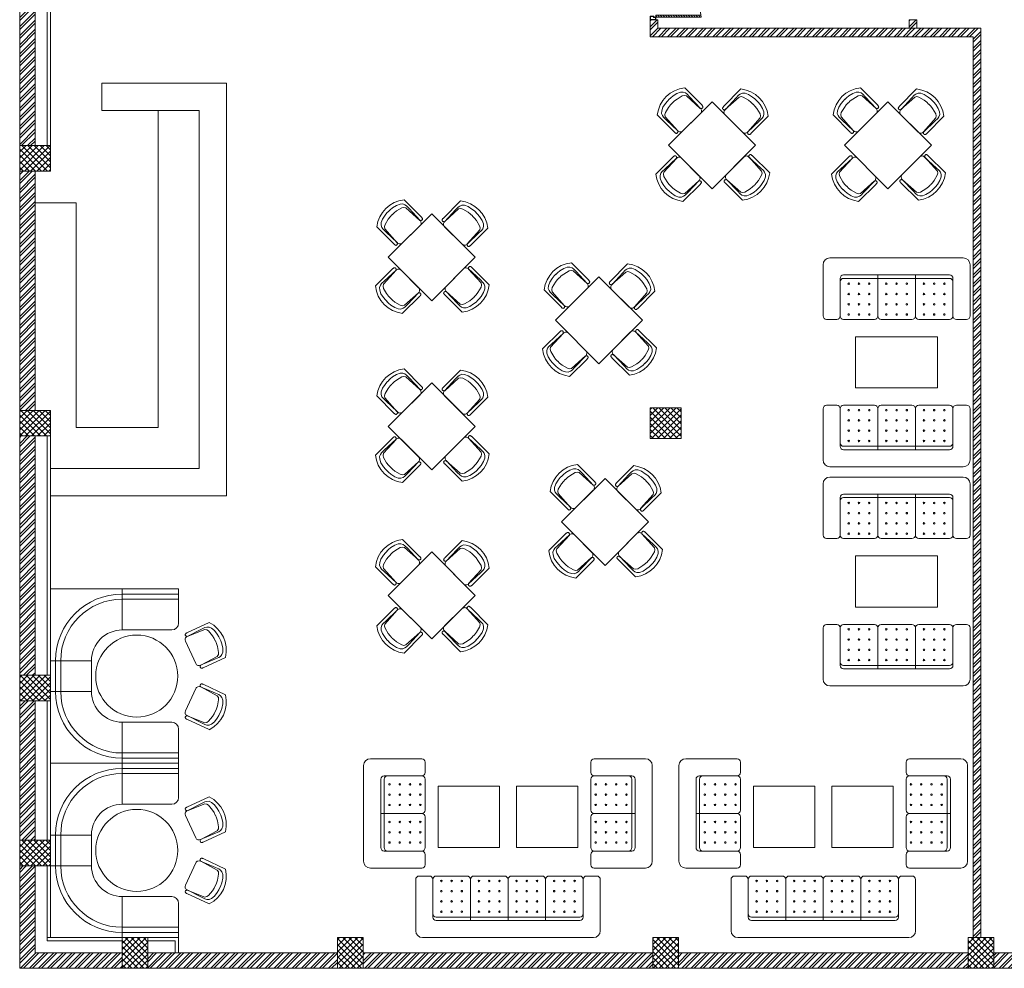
# Model space of a CAD drawing. Header units: inches. Extents: x 105152 to 158499, y 12149 to 30915.
# Tile 240 of 256: x 127764 to 128340, y 20654 to 21210. Entities that reach past the tile are written whole.
import ezdxf

# ---------------------------------------------------------------- set-up
doc = ezdxf.new("R2010")
doc.units = ezdxf.units.IN
doc.header["$MEASUREMENT"] = 0
doc.layers.add('PD_025_TEXT', color=61, linetype='Continuous')
doc.layers.add('PD_BASE', color=8, linetype='Continuous', transparency=0.5)
pattern_1 = [(45, (268611.2745, 47371.9895), (-1.767766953, 1.767766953), []), (135, (268611.2745, 47371.9895), (-1.767766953, -1.767766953), [])]
pattern_2 = [(45, (-9858.2517, 2013.745), (-2.65165043, 2.65165043), []), (45, (-9856.484, 2013.745), (-2.65165043, 2.65165043), [])]

# ---------------------------------------------------------------- blocks, each defined once
blk = doc.blocks.new('door')
at = {"lineweight": 5}
h = blk.add_hatch(dxfattribs=at)
h.set_pattern_fill('ANSI31', color=251, scale=10, style=0)
h.set_pattern_definition([(45, (10752.127, -6120.4824), (-0.883883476, 0.883883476), [])])
edge = h.paths.add_edge_path()
edge.add_arc((-14403.84, -18781.42), 31.42, 180, 182.3452)
edge.add_line((-14435.23, -18782.7), (-14403.84, -18782.7))
edge.add_line((-14403.84, -18782.7), (-14403.84, -18781.42))
edge.add_line((-14403.84, -18781.42), (-14435.26, -18781.42))
h = blk.add_hatch(dxfattribs=at)
h.set_pattern_fill('ANSI31', color=251, scale=10, style=0)
h.set_pattern_definition([(45, (10752.127, -6123.4768), (-0.883883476, 0.883883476), [])])
edge = h.paths.add_edge_path()
edge.add_arc((-14403.84, -18848.7), 31.42, 177.6548, 180, ccw=False)
edge.add_line((-14435.23, -18847.41), (-14403.84, -18847.41))
edge.add_line((-14403.84, -18847.41), (-14403.84, -18848.7))
edge.add_line((-14403.84, -18848.7), (-14435.26, -18848.7))
at = {"color": 251, "lineweight": 5}
for p, q in [((-14403.84, -18781.42), (-14435.26, -18781.42)), ((-14403.84, -18782.7), (-14435.23, -18782.7)), ((-14403.84, -18780.13), (-14403.84, -18782.7)), ((-14403.84, -18848.7), (-14435.26, -18848.7)), ((-14403.84, -18847.41), (-14435.23, -18847.41)), ((-14403.84, -18849.98), (-14403.84, -18847.41))]:
    blk.add_line(p, q, dxfattribs=at)
for points in [[(-14399.98, -18782.06), (-14399.98, -18779.49), (-14403.84, -18779.49), (-14403.84, -18781.42), (-14402.55, -18781.42), (-14402.55, -18782.06), (-14399.98, -18782.06)], [(-14399.98, -18848.05), (-14399.98, -18850.62), (-14403.84, -18850.62), (-14403.84, -18848.7), (-14402.55, -18848.7), (-14402.55, -18848.05), (-14399.98, -18848.05)]]:
    blk.add_lwpolyline(points, dxfattribs=at)
for points in [[(-14400.24, -18781.8), (-14400.24, -18779.74), (-14403.58, -18779.74), (-14403.58, -18781.16), (-14402.3, -18781.16), (-14402.3, -18781.8)], [(-14400.24, -18848.31), (-14400.24, -18850.37), (-14403.58, -18850.37), (-14403.58, -18848.95), (-14402.3, -18848.95), (-14402.3, -18848.31)]]:
    blk.add_lwpolyline(points, close=True, dxfattribs=at)
for centre, radius, start, end in [((-14399.51, -18779.61), 35.79, 182.88485, 263.05391), ((-14399.87, -18850.35), 35.42, 96.42582, 177.32942)]:
    blk.add_arc(centre, radius, start, end, dxfattribs=at)
blk = doc.blocks.new('A$C57124B3B')
at = {"color": 251, "lineweight": 5}
for p, q in [((46, 504), (46, 109)), ((665, 109), (665, 506))]:
    blk.add_line(p, q, dxfattribs=at)
for points in [[(100, 525), (95, 530), (90, 534), (86, 537), (82, 539), (78, 541), (75, 542), (71, 542), (68, 542), (66, 541), (63, 541), (61, 540), (59, 539), (57, 538), (55, 537), (54, 535), (52, 534), (51, 532), (50, 529), (49, 526), (48, 522), (47, 516), (46, 509), (46, 506)], [(100, 525), (92, 265), (90, 207), (95, 175), (111, 140), (143, 111), (197, 86), (269, 70), (318, 65), (357, 65)], [(610, 525), (619, 265), (621, 207), (615, 175), (599, 140), (568, 111), (513, 86), (441, 70), (392, 65), (354, 65)], [(610, 525), (615, 530), (620, 534), (624, 537), (629, 539), (632, 541), (636, 542), (639, 542), (642, 542), (645, 541), (647, 541), (650, 540), (652, 539), (653, 538), (655, 537), (657, 535), (658, 534), (659, 532), (660, 529), (662, 526), (663, 522), (664, 516), (664, 509), (665, 506)]]:
    blk.add_lwpolyline(points, dxfattribs=at)
blk.add_lwpolyline([(353, 144), (310, 144), (260, 151), (165, 175), (136, 193), (116, 221), (100, 522, -0.429937), (157, 583), (553, 583, -0.429937), (610, 522), (594, 221), (575, 193), (545, 175), (450, 151), (401, 144), (357, 144)], format="xyb", dxfattribs=at)
blk.add_arc((355, 499), 498, 231.563, 308.437, dxfattribs=at)
blk = doc.blocks.new('FIXEDSEATING012')
at = {"color": 251, "lineweight": 5}
for p, q in [((0, 0), (0, -102)), ((75, 0), (0, 0)), ((42, -24), (42, 0)), ((75, -3), (75, 0)), ((75, -3), (42, -3)), ((75, -20), (75, -3)), ((42, -6), (75, -6)), ((42, -24), (71, -24)), ((24, -42), (0, -42)), ((3, -42), (3, -60)), ((6, -42), (6, -60)), ((24, -42), (24, -60)), ((24, -60), (0, -60)), ((42, -78), (71, -78)), ((42, -78), (42, -102)), ((75, -102), (75, -82)), ((42, -96), (75, -96)), ((75, -102), (0, -102)), ((75, -99), (42, -99))]:
    blk.add_line(p, q, dxfattribs=at)
blk.add_circle((50.51, -51), 24, dxfattribs=at)
for centre, radius, start, end in [((42, -42), 39, 90, 180), ((42, -42), 36, 90, 180), ((71, -20), 4, 270, 0), ((42, -42), 18, 90, 180), ((42, -60), 39, 180, 270), ((42, -60), 36, 180, 270), ((42, -60), 18, 180, 270), ((71, -82), 4, 0, 90)]:
    blk.add_arc(centre, radius, start, end, dxfattribs=at)
at = {"color": 251, "extrusion": (0, 0, -1), "yscale": 0.03640297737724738, "zscale": -0.03640297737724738}
for p, xscale, rotation in [((-95.77, -16.47), 0.03640297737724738, 245), ((-95.77, -85.53), -0.03640297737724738, 295)]:
    blk.add_blockref('A$C57124B3B', p, dxfattribs=dict(at, xscale=xscale, rotation=rotation))
blk = doc.blocks.new('ghfhgfh')
at = {"color": 251, "lineweight": 5}
for p, q in [((133107.64, 19586.52), (133207.64, 19586.52)), ((133103.64, 19552.52), (133103.64, 19582.52)), ((133211.64, 19582.52), (133211.64, 19552.52)), ((133211.64, 19582.52), (133211.64, 19552.52)), ((133113.64, 19552.52), (133113.64, 19574.52)), ((133199.64, 19576.52), (133115.64, 19576.52)), ((133115.64, 19574.52), (133199.64, 19574.52)), ((133135.64, 19576.52), (133135.64, 19552.52)), ((133157.64, 19576.52), (133157.64, 19552.52)), ((133179.64, 19576.52), (133179.64, 19552.52)), ((133201.64, 19574.52), (133201.64, 19552.52)), ((133111.64, 19550.52), (133105.64, 19550.52)), ((133133.64, 19550.52), (133115.64, 19550.52)), ((133155.64, 19550.52), (133137.64, 19550.52)), ((133159.64, 19550.52), (133177.64, 19550.52)), ((133181.64, 19550.52), (133199.64, 19550.52)), ((133203.64, 19550.52), (133209.64, 19550.52))]:
    blk.add_line(p, q, dxfattribs=at)
for centre in [(133118.64, 19571.38), (133124.64, 19571.38), (133130.64, 19571.38), (133140.64, 19571.38), (133146.64, 19571.38), (133152.64, 19571.38), (133162.64, 19571.38), (133168.64, 19571.38), (133174.64, 19571.38), (133184.64, 19571.38), (133190.64, 19571.38), (133196.64, 19571.38), (133118.64, 19565.38), (133124.64, 19565.38), (133130.64, 19565.38), (133140.64, 19565.38), (133146.64, 19565.38), (133152.64, 19565.38), (133162.64, 19565.38), (133168.64, 19565.38), (133174.64, 19565.38), (133184.64, 19565.38), (133190.64, 19565.38), (133196.64, 19565.38), (133118.64, 19559.38), (133124.64, 19559.38), (133130.64, 19559.38), (133140.64, 19559.38), (133146.64, 19559.38), (133152.64, 19559.38), (133162.64, 19559.38), (133168.64, 19559.38), (133174.64, 19559.38), (133184.64, 19559.38), (133190.64, 19559.38), (133196.64, 19559.38), (133118.64, 19553.38), (133124.64, 19553.38), (133130.64, 19553.38), (133140.64, 19553.38), (133146.64, 19553.38), (133152.64, 19553.38), (133162.64, 19553.38), (133168.64, 19553.38), (133174.64, 19553.38), (133184.64, 19553.38), (133190.64, 19553.38), (133196.64, 19553.38)]:
    blk.add_circle(centre, 0.442, dxfattribs=at)
for centre, radius, start, end in [((133107.64, 19582.52), 4, 90, 180), ((133207.64, 19582.52), 4, 0, 90), ((133115.64, 19574.52), 2, 90, 180), ((133115.64, 19572.52), 2, 90, 180), ((133199.64, 19574.52), 2, 0, 90), ((133199.64, 19572.52), 2, 0, 90), ((133105.64, 19552.52), 2, 180, 270), ((133111.64, 19552.52), 2, 270, 0), ((133115.64, 19552.52), 2, 180, 270), ((133133.64, 19552.52), 2, 270, 0), ((133137.64, 19552.52), 2, 180, 270), ((133155.64, 19552.52), 2, 270, 0), ((133159.64, 19552.52), 2, 180, 270), ((133177.64, 19552.52), 2, 270, 0), ((133181.64, 19552.52), 2, 180, 270), ((133199.64, 19552.52), 2, 270, 0), ((133203.64, 19552.52), 2, 180, 270), ((133209.64, 19552.52), 2, 270, 0)]:
    blk.add_arc(centre, radius, start, end, dxfattribs=at)
blk = doc.blocks.new('A$C545F11F4')
at = {"color": 251, "lineweight": 5}
for p, q in [((4, 64), (34, 64)), ((2, 56), (2, 62)), ((38, 60), (38, 4)), ((2, 34), (2, 52)), ((4, 54), (26, 54)), ((26, 52), (26, 12)), ((28, 12), (28, 52)), ((2, 30), (2, 12)), ((28, 32), (4, 32)), ((2, 8), (2, 2)), ((26, 10), (4, 10)), ((34, 0), (4, 0))]:
    blk.add_line(p, q, dxfattribs=at)
for centre in [(4.86, 49), (10.86, 49), (16.86, 49), (22.86, 49), (4.86, 43), (10.86, 43), (16.86, 43), (22.86, 43), (4.86, 37), (10.86, 37), (16.86, 37), (22.86, 37), (4.86, 27), (10.86, 27), (16.86, 27), (22.86, 27), (4.86, 21), (10.86, 21), (16.86, 21), (22.86, 21), (4.86, 15), (10.86, 15), (16.86, 15), (22.86, 15)]:
    blk.add_circle(centre, 0.442, dxfattribs=at)
for centre, radius, start, end in [((4, 62), 2, 90, 180), ((34, 60), 4, 0, 90), ((4, 56), 2, 180, 270), ((4, 52), 2, 90, 180), ((24, 52), 2, 360, 90), ((26, 52), 2, 0, 90), ((4, 34), 2, 180, 270), ((4, 30), 2, 90, 180), ((4, 12), 2, 180, 270), ((24, 12), 2, 270, 0), ((26, 12), 2, 270, 0), ((4, 8), 2, 90, 180), ((4, 2), 2, 180, 270), ((34, 4), 4, 270, 0)]:
    blk.add_arc(centre, radius, start, end, dxfattribs=at)
blk = doc.blocks.new('EDEW')
at = {"color": 251, "lineweight": 5}
for points in [[(-122.75, 83.74), (-86.75, 83.74), (-86.75, 47.74), (-122.75, 47.74)], [(-40.92, 83.74), (-76.92, 83.74), (-76.92, 47.74), (-40.92, 47.74)]]:
    blk.add_lwpolyline(points, close=True, dxfattribs=at)
at = {"color": 251, "xscale": -1}
blk.add_blockref('A$C545F11F4', (-128.3, 35.76), dxfattribs=at)
at = {"color": 251}
blk.add_blockref('A$C545F11F4', (-35.37, 35.76), dxfattribs=at)
at = {"color": 251, "xscale": -1, "rotation": 180}
blk.add_blockref('ghfhgfh', (-133239.47, 19581.66), dxfattribs=at)
blk = doc.blocks.new('5T2G3')
at = {"color": 251, "lineweight": 5}
blk.add_lwpolyline([(-65.1, 22.42), (-29.1, 22.42), (-29.1, 58.42), (-65.1, 58.42)], close=True, dxfattribs=at)
at = {"color": 251, "extrusion": (0, 0, -1), "yscale": 0.03640297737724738, "zscale": -0.03640297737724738}
for p, xscale, rotation in [((58.84, 79.7), 0.03640297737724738, 180.3099349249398), ((86.38, 27.68), 0.03640297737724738, 90.30993492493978), ((7.82, 27.68), -0.03640297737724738, 269.6900650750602), ((58.84, 1.14), -0.03640297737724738, 359.6900650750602)]:
    blk.add_blockref('A$C57124B3B', p, dxfattribs=dict(at, xscale=xscale, rotation=rotation))
blk = doc.blocks.new('3SEATER445')
at = {"color": 251, "lineweight": 5}
for p, q in [((-31.85, 36), (-37.85, 36)), ((-9.85, 36), (-27.85, 36)), ((-5.85, 36), (12.15, 36)), ((16.15, 36), (34.15, 36)), ((38.15, 36), (44.15, 36)), ((-39.85, 4), (-39.85, 34)), ((-29.85, 12), (-29.85, 34)), ((-7.85, 10), (-7.85, 34)), ((14.15, 10), (14.15, 34)), ((36.15, 34), (36.15, 12)), ((46.15, 34), (46.15, 4)), ((34.15, 12), (-27.85, 12)), ((-27.85, 10), (34.15, 10)), ((42.15, 0), (-35.85, 0))]:
    blk.add_line(p, q, dxfattribs=at)
for centre in [(-24.85, 33.14), (-18.85, 33.14), (-12.85, 33.14), (-2.85, 33.14), (3.15, 33.14), (9.15, 33.14), (19.15, 33.14), (25.15, 33.14), (31.15, 33.14), (-24.85, 27.14), (-18.85, 27.14), (-12.85, 27.14), (-2.85, 27.14), (3.15, 27.14), (9.15, 27.14), (19.15, 27.14), (25.15, 27.14), (31.15, 27.14), (-24.85, 21.14), (-18.85, 21.14), (-12.85, 21.14), (-2.85, 21.14), (3.15, 21.14), (9.15, 21.14), (19.15, 21.14), (25.15, 21.14), (31.15, 21.14), (-24.85, 15.14), (-18.85, 15.14), (-12.85, 15.14), (-2.85, 15.14), (3.15, 15.14), (9.15, 15.14), (19.15, 15.14), (25.15, 15.14), (31.15, 15.14)]:
    blk.add_circle(centre, 0.442, dxfattribs=at)
for centre, radius, start, end in [((-37.85, 34), 2, 90, 180), ((-31.85, 34), 2, 0, 90), ((-27.85, 34), 2, 90, 180), ((-9.85, 34), 2, 0, 90), ((-5.85, 34), 2, 90, 180), ((12.15, 34), 2, 0, 90), ((16.15, 34), 2, 90, 180), ((34.15, 34), 2, 360, 90), ((38.15, 34), 2, 90, 180), ((44.15, 34), 2, 360, 90), ((-27.85, 14), 2, 180, 270), ((-27.85, 12), 2, 180, 270), ((34.15, 14), 2, 270, 0), ((34.15, 12), 2, 270, 0), ((-35.85, 4), 4, 180, 270), ((42.15, 4), 4, 270, 360)]:
    blk.add_arc(centre, radius, start, end, dxfattribs=at)
blk = doc.blocks.new('FIRST FLOOR AR PLAN')
at = {"layer": 'PD_BASE', "lineweight": 5}
h = blk.add_hatch(dxfattribs=at)
h.set_pattern_fill('ANSI32', color=256, scale=10)
h.set_pattern_definition([(45, (123173.841, 20768.249), (-2.65165, 2.65165), []), (45, (123175.6088, 20768.249), (-2.65165, 2.65165), [])])
h.paths.add_polyline_path([(123176.99, 20811), (123167.99, 20811), (123167.99, 20729.5), (123176.99, 20729.5)])
h.paths.add_polyline_path([(123538.49, 20663.5), (123368.99, 20663.5), (123368.99, 20654.5), (123538.49, 20654.5)])
h.paths.add_polyline_path([(123722.99, 20663.5), (123553.49, 20663.5), (123553.49, 20654.5), (123722.99, 20654.5)])
h.paths.add_polyline_path([(123176.99, 21527.5), (123167.99, 21527.5), (123167.99, 21446), (123176.99, 21446)])
h.paths.add_polyline_path([(123176.99, 21431), (123167.99, 21431), (123167.99, 21291), (123176.99, 21291)])
h.paths.add_polyline_path([(123176.99, 21276), (123167.99, 21276), (123167.99, 21136), (123176.99, 21136)])
h.paths.add_polyline_path([(123176.99, 21121), (123167.99, 21121), (123167.99, 20981), (123176.99, 20981)])
h.paths.add_polyline_path([(123176.99, 20966), (123167.99, 20966), (123167.99, 20826), (123176.99, 20826)])
h.paths.add_polyline_path([(124268.99, 21602.5), (124102.49, 21602.5), (124102.49, 21593.5), (124268.99, 21593.5)])
h.paths.add_polyline_path([(124087.49, 21602.5), (123922.49, 21602.5), (123922.49, 21593.5), (124087.49, 21593.5)])
h.paths.add_polyline_path([(123907.49, 21602.5), (123737.99, 21602.5), (123737.99, 21593.5), (123907.49, 21593.5)])
h.paths.add_polyline_path([(123722.99, 21602.5), (123553.49, 21602.5), (123553.49, 21593.5), (123722.99, 21593.5)])
h.paths.add_polyline_path([(123353.99, 21602.5), (123242.99, 21602.5), (123242.99, 21593.5), (123353.99, 21593.5)])
h.paths.add_polyline_path([(123227.99, 21602.5), (123167.99, 21602.5), (123167.99, 21542.5), (123176.99, 21542.5), (123176.99, 21593.5), (123227.99, 21593.5)])
h.paths.add_polyline_path([(123176.99, 20714.5), (123167.99, 20714.5), (123167.99, 20654.5), (123227.99, 20654.5), (123227.99, 20663.5), (123176.99, 20663.5)])
h.paths.add_polyline_path([(123353.99, 20663.5), (123242.99, 20663.5), (123242.99, 20654.5), (123353.99, 20654.5)])
h.paths.add_polyline_path([(123762.74, 20663.5), (123737.99, 20663.5), (123737.99, 20654.5), (123762.74, 20654.5)])
h.paths.add_polyline_path([(123907.49, 20663.5), (123882.74, 20663.5), (123882.74, 20654.5), (123907.49, 20654.5)])
h.paths.add_polyline_path([(123944.99, 20663.5), (123922.49, 20663.5), (123922.49, 20654.5), (123944.99, 20654.5)])
h.paths.add_polyline_path([(124087.49, 20663.5), (124064.99, 20663.5), (124064.99, 20654.5), (124087.49, 20654.5)])
h.paths.add_polyline_path([(124124.99, 20663.5), (124102.49, 20663.5), (124102.49, 20654.5), (124124.99, 20654.5)])
h.paths.add_polyline_path([(124268.99, 20663.5), (124244.99, 20663.5), (124244.99, 20654.5), (124268.99, 20654.5)])
h.paths.add_polyline_path([(124283.99, 20672.5), (124274.99, 20672.5)])
h.paths.add_polyline_path([(124283.99, 20811), (124274.99, 20811), (124274.99, 20672.5), (124283.99, 20672.5)])
h.paths.add_polyline_path([(124283.99, 20966), (124274.99, 20966), (124274.99, 20826), (124283.99, 20826)])
h.paths.add_polyline_path([(124283.99, 21276), (124274.99, 21276), (124274.99, 20981), (124283.99, 20981)])
h.paths.add_polyline_path([(124283.99, 21584.5), (124274.99, 21584.5), (124274.99, 21446), (124283.99, 21446)])
h.paths.add_polyline_path([(124265.99, 21443), (124160.99, 21443), (124160.99, 21434), (124265.99, 21434)])
h.paths.add_polyline_path([(124160.99, 21431), (124151.99, 21431), (124151.99, 21353), (124160.99, 21353)])
h.paths.add_polyline_path([(124151.99, 21443), (124079.99, 21443), (124079.99, 21434), (124151.99, 21434)])
h.paths.add_polyline_path([(124079.99, 21431), (124070.99, 21431), (124070.99, 21353), (124079.99, 21353)])
h.paths.add_polyline_path([(124070.99, 21443), (123989.99, 21443), (123989.99, 21341), (124016.99, 21341), (124016.99, 21350), (123998.99, 21350), (123998.99, 21434), (124070.99, 21434)])
h.paths.add_polyline_path([(124070.99, 21350), (124052.99, 21350), (124052.99, 21341), (124070.99, 21341)], flags=17)
h.paths.add_polyline_path([(124097.99, 21350), (124079.99, 21350), (124079.99, 21341), (124097.99, 21341)])
h.paths.add_polyline_path([(124151.99, 21350), (124133.99, 21350), (124133.99, 21341), (124151.99, 21341)])
h.paths.add_polyline_path([(124160.99, 21341), (124151.99, 21341), (124151.99, 21278), (124160.99, 21278)])
h.paths.add_polyline_path([(124283.99, 21292), (124274.99, 21292), (124274.99, 21291), (124283.99, 21291)])
h.paths.add_polyline_path([(124283.99, 21431), (124274.99, 21431), (124274.99, 21412), (124283.99, 21412)])
h.paths.add_polyline_path([(123405.74, 21593.5), (123405.74, 21602.5), (123368.99, 21602.5), (123368.99, 21593.5)])
h.paths.add_polyline_path([(123501.74, 21602.5), (123501.74, 21593.5), (123538.49, 21593.5), (123538.49, 21602.5)])
h = blk.add_hatch(dxfattribs=at)
h.set_pattern_fill('ANSI32', color=256, scale=10)
h.set_pattern_definition(pattern_2)
h.paths.add_polyline_path([(123541.49, 21209.56), (123536.99, 21209.56), (123536.99, 21204.62), (123541.49, 21204.62)])
h = blk.add_hatch(dxfattribs=at)
h.set_pattern_fill('ANSI32', color=256, scale=10)
h.set_pattern_definition(pattern_2)
h.paths.add_polyline_path([(123730.49, 21204.62), (123536.99, 21204.62), (123536.99, 21199.62), (123574.94, 21199.62), (123725.99, 21199.62), (123725.99, 20672.5), (123730.49, 20672.5), (123730.49, 21199.62)])
h = blk.add_hatch(dxfattribs=at)
h.set_pattern_fill('ANSI32', color=256, scale=10)
h.set_pattern_definition([(45, (-9706.7425, 2013.745), (-2.65165043, 2.65165043), []), (45, (-9704.9747, 2013.745), (-2.65165043, 2.65165043), [])])
h.paths.add_polyline_path([(123693, 21209.62), (123688.5, 21209.62), (123688.5, 21204.62), (123693, 21204.62)])
h = blk.add_hatch(dxfattribs=at)
h.set_pattern_fill('ANSI37', color=256, scale=20)
h.set_pattern_definition(pattern_1)
h.paths.add_polyline_path([(123167.99, 21136), (123167.99, 21121), (123185.99, 21121), (123185.99, 21136)])
h = blk.add_hatch(dxfattribs=at)
h.set_pattern_fill('ANSI37', color=256, scale=20)
h.set_pattern_definition(pattern_1)
h.paths.add_polyline_path([(123167.99, 20981), (123167.99, 20966), (123185.99, 20966), (123185.99, 20981)])
h = blk.add_hatch(dxfattribs=at)
h.set_pattern_fill('ANSI37', color=256, scale=20)
h.set_pattern_definition(pattern_1)
h.paths.add_polyline_path([(123554.99, 20964.5), (123554.99, 20982.5), (123536.99, 20982.5), (123536.99, 20964.5)])
h = blk.add_hatch(dxfattribs=at)
h.set_pattern_fill('ANSI37', color=256, scale=20)
h.set_pattern_definition(pattern_1)
h.paths.add_polyline_path([(123167.99, 20811), (123167.99, 20826), (123185.99, 20826), (123185.99, 20811)])
h = blk.add_hatch(dxfattribs=at)
h.set_pattern_fill('ANSI37', color=256, scale=20)
h.set_pattern_definition(pattern_1)
h.paths.add_polyline_path([(123167.99, 20714.5), (123167.99, 20729.5), (123185.99, 20729.5), (123185.99, 20714.5)])
h = blk.add_hatch(dxfattribs=at)
h.set_pattern_fill('ANSI37', color=256, scale=20)
h.set_pattern_definition(pattern_1)
h.paths.add_polyline_path([(123242.99, 20654.5), (123227.99, 20654.5), (123227.99, 20672.5), (123242.99, 20672.5)])
h = blk.add_hatch(dxfattribs=at)
h.set_pattern_fill('ANSI37', color=256, scale=20)
h.set_pattern_definition(pattern_1)
h.paths.add_polyline_path([(123368.99, 20654.5), (123353.99, 20654.5), (123353.99, 20672.5), (123368.99, 20672.5)])
h = blk.add_hatch(dxfattribs=at)
h.set_pattern_fill('ANSI37', color=256, scale=20)
h.set_pattern_definition(pattern_1)
h.paths.add_polyline_path([(123553.49, 20654.5), (123538.49, 20654.5), (123538.49, 20672.5), (123553.49, 20672.5)])
h = blk.add_hatch(dxfattribs=at)
h.set_pattern_fill('ANSI37', color=256, scale=20)
h.set_pattern_definition(pattern_1)
h.paths.add_polyline_path([(123737.99, 20654.5), (123722.99, 20654.5), (123722.99, 20672.5), (123737.99, 20672.5)])
for p, q in [((123167.99, 21276), (123167.99, 21136)), ((123176.99, 21276), (123176.99, 21136)), ((123215.99, 21156.5), (123215.99, 21172.5)), ((123288.99, 21172.5), (123215.99, 21172.5)), ((123288.99, 20931), (123288.99, 21172.5)), ((123272.99, 21156.5), (123215.99, 21156.5)), ((123248.99, 20971), (123248.99, 21156.5)), ((123272.99, 20947), (123272.99, 21156.5)), ((123730.49, 21099.23), (123730.49, 21143.96)), ((123167.99, 21121), (123167.99, 20981)), ((123176.99, 21121), (123176.99, 20981)), ((123200.99, 21102.5), (123176.99, 21102.5)), ((123200.99, 21102.5), (123200.99, 20971)), ((123200.99, 20971), (123248.99, 20971)), ((123167.99, 20966), (123167.99, 20826)), ((123176.99, 20966), (123176.99, 20826)), ((123185.99, 20947), (123272.99, 20947)), ((123185.99, 20931), (123288.99, 20931)), ((123167.99, 20729.5), (123167.99, 20811)), ((123176.99, 20729.5), (123176.99, 20811)), ((123167.99, 20714.5), (123167.99, 20654.5)), ((123176.99, 20714.5), (123176.99, 20663.5)), ((123176.99, 20663.5), (123227.99, 20663.5)), ((123242.99, 20663.5), (123353.99, 20663.5)), ((123368.99, 20663.5), (123538.49, 20663.5)), ((123722.99, 20663.5), (123553.49, 20663.5)), ((123737.99, 20663.5), (123762.74, 20663.5)), ((123167.99, 20654.5), (123353.99, 20654.5)), ((123538.49, 20654.5), (123368.99, 20654.5)), ((123722.99, 20654.5), (123553.49, 20654.5)), ((123737.99, 20654.5), (123762.74, 20654.5))]:
    blk.add_line(p, q, dxfattribs=at)
for points in [[(123183.99, 21136), (123183.99, 21276), (123185.99, 21276), (123185.99, 21136)], [(123167.99, 21136), (123167.99, 21121), (123185.99, 21121), (123185.99, 21136)], [(123657.14, 20994.1), (123705.14, 20994.1), (123705.14, 21024.1), (123657.14, 21024.1)], [(123167.99, 20981), (123167.99, 20966), (123185.99, 20966), (123185.99, 20981)], [(123554.99, 20964.5), (123554.99, 20982.5), (123536.99, 20982.5), (123536.99, 20964.5)], [(123536.99, 20982.5), (123554.99, 20982.5), (123554.99, 20964.5), (123536.99, 20964.5)], [(123183.99, 20966), (123183.99, 20826), (123185.99, 20826), (123185.99, 20966)], [(123657.14, 20895.86), (123705.14, 20895.86), (123705.14, 20865.86), (123657.14, 20865.86)], [(123167.99, 20811), (123167.99, 20826), (123185.99, 20826), (123185.99, 20811)], [(123183.99, 20811), (123183.99, 20729.5), (123185.99, 20729.5), (123185.99, 20811)], [(123185.99, 20714.5), (123185.99, 20729.5), (123167.99, 20729.5), (123167.99, 20714.5)], [(123183.99, 20714.5), (123183.99, 20672.5), (123185.99, 20672.5), (123185.99, 20714.5)], [(123227.99, 20672.5), (123183.99, 20672.5), (123183.99, 20670.5), (123227.99, 20670.5)], [(123242.99, 20672.5), (123227.99, 20672.5), (123227.99, 20654.5), (123242.99, 20654.5)], [(123368.99, 20672.5), (123353.99, 20672.5), (123353.99, 20654.5), (123368.99, 20654.5)], [(123553.49, 20672.5), (123538.49, 20672.5), (123538.49, 20654.5), (123553.49, 20654.5)], [(123737.99, 20672.5), (123722.99, 20672.5), (123722.99, 20654.5), (123737.99, 20654.5)]]:
    blk.add_lwpolyline(points, close=True, dxfattribs=at)
for points in [[(123725.99, 21199.62), (123536.99, 21199.62), (123536.99, 21209.56), (123541.49, 21209.56), (123541.49, 21204.62), (123730.49, 21204.62), (123730.49, 21199.62)], [(123688.5, 21204.62), (123688.5, 21209.62), (123693, 21209.62), (123693, 21204.62)], [(123725.99, 21199.62), (123725.99, 20672.5), (123730.49, 20672.5), (123730.49, 21199.62)], [(123260.99, 20663.5), (123260.99, 20672.5), (123242.99, 20672.5), (123242.99, 20670.5), (123258.99, 20670.5), (123258.99, 20663.5)]]:
    blk.add_lwpolyline(points, dxfattribs=at)
at = {"layer": 'PD_BASE', "color": 251, "lineweight": 5, "true_color": 0x636466}
blk.add_lwpolyline([(123554.99, 20964.5), (123554.99, 20982.5), (123536.99, 20982.5), (123536.99, 20964.5)], close=True, dxfattribs=at)
at = {"layer": 'PD_BASE', "ltscale": 25, "xscale": -0.842675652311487, "yscale": 0.842675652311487, "zscale": 0.842675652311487}
blk.add_blockref('door', (111402.48, 37094.52), dxfattribs=at)
at = {"layer": 'PD_BASE', "rotation": 45}
for p in [(123635.1, 21140.82), (123737.95, 21140.82), (123470.99, 21075.31), (123568.83, 21038.43), (123470.99, 20976.35), (123572.41, 20920.41)]:
    blk.add_blockref('5T2G3', p, dxfattribs=at)
at = {"layer": 'PD_BASE', "xscale": -1}
for name, p, rotation in [('3SEATER445', (123677.99, 21070.23), 180), ('3SEATER445', (123677.99, 20941.98), 180), ('5T2G3', (123470.99, 20867.94), 134.9999999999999)]:
    blk.add_blockref(name, p, dxfattribs=dict(at, rotation=rotation))
at = {"layer": 'PD_BASE'}
for name, p in [('3SEATER445', (123677.99, 20947.98)), ('FIXEDSEATING012', (123185.99, 20876.5)), ('3SEATER445', (123677.99, 20819.73)), ('FIXEDSEATING012', (123185.99, 20774.5)), ('EDEW', (123535.58, 20677.36)), ('EDEW', (123720.08, 20677.36))]:
    blk.add_blockref(name, p, dxfattribs=at)

msp = doc.modelspace()

# ---------------------------------------------------------------- block references
at = {"layer": 'PD_025_TEXT'}
msp.add_blockref('FIRST FLOOR AR PLAN', (4595.69, 0), dxfattribs=at)

doc.saveas('drawing.dxf')
